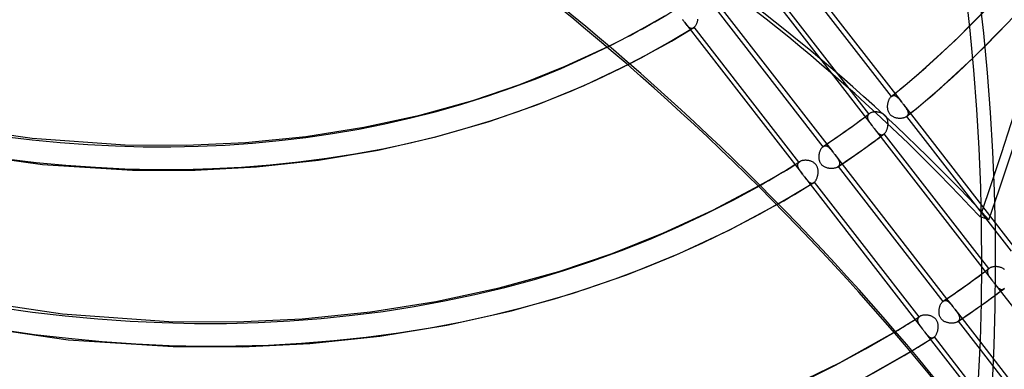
# Model space of a CAD drawing. Header units: millimetres. Extents: x -192 to 186, y -241 to 236.
# Tile 53 of 89: x 36 to 98, y -82 to -60. Entities that reach past the tile are written whole.
import ezdxf

# ---------------------------------------------------------------- set-up
doc = ezdxf.new("R2010")
doc.units = ezdxf.units.MM
doc.layers.add('MAIN-1', color=7, linetype='Continuous')
doc.layers.add('MAIN-2', color=7, linetype='Continuous')

msp = doc.modelspace()

# ---------------------------------------------------------------- linework, layer by layer
at = {"layer": 'MAIN-1'}
for p, q in [((75.63, -60.007), (76.261, -59.64)), ((79.626, -59.401), (86.226, -67.907)), ((79.873, -59.236), (86.471, -67.739)), ((74.993, -60.365), (75.63, -60.007)), ((77.36, -59.876), (77.382, -59.905)), ((77.382, -59.905), (77.405, -59.934)), ((77.405, -59.934), (77.427, -59.962)), ((77.427, -59.962), (77.449, -59.991)), ((77.449, -59.991), (77.471, -60.019)), ((77.471, -60.019), (77.493, -60.048)), ((77.493, -60.047), (84.939, -69.643)), ((73.523, -61.15), (74.296, -60.744)), ((74.296, -60.744), (74.993, -60.365)), ((76.669, -61.237), (77.269, -60.885)), ((77.269, -60.885), (77.864, -60.526)), ((72.726, -61.554), (73.523, -61.15)), ((76.065, -61.582), (76.669, -61.237)), ((74.757, -62.294), (75.444, -61.926)), ((75.444, -61.926), (76.065, -61.582)), ((74.027, -62.673), (74.757, -62.294)), ((86.753, -63.244), (89.342, -66.582)), ((88.073, -66.621), (88.497, -66.313)), ((88.497, -66.313), (88.901, -66.013)), ((87.094, -67.314), (87.557, -66.989)), ((87.557, -66.989), (88.073, -66.621)), ((89.342, -66.581), (89.364, -66.61)), ((89.364, -66.61), (89.386, -66.639)), ((89.386, -66.639), (89.409, -66.667)), ((89.409, -66.667), (89.431, -66.696)), ((89.431, -66.696), (89.453, -66.724)), ((89.453, -66.724), (89.475, -66.753)), ((89.474, -66.752), (96.265, -75.502)), ((86.259, -67.882), (86.678, -67.599)), ((86.678, -67.599), (87.094, -67.314)), ((89.033, -67.883), (89.461, -67.571)), ((89.461, -67.571), (89.873, -67.265)), ((86.002, -68.382), (86.009, -68.342)), ((86.009, -68.342), (86.018, -68.302)), ((86.018, -68.302), (86.028, -68.264)), ((86.028, -68.264), (86.039, -68.226)), ((86.039, -68.226), (86.051, -68.189)), ((86.051, -68.189), (86.065, -68.154)), ((86.065, -68.154), (86.079, -68.119)), ((86.079, -68.119), (86.095, -68.086)), ((86.095, -68.086), (86.111, -68.055)), ((86.111, -68.055), (86.129, -68.025)), ((86.129, -68.025), (86.147, -67.998)), ((86.147, -67.998), (86.166, -67.972)), ((86.166, -67.972), (86.185, -67.948)), ((86.185, -67.948), (86.206, -67.926)), ((86.206, -67.926), (86.226, -67.907)), ((86.226, -67.907), (86.232, -67.902)), ((86.232, -67.902), (86.237, -67.898)), ((86.237, -67.898), (86.243, -67.894)), ((86.243, -67.894), (86.248, -67.889)), ((86.248, -67.889), (86.254, -67.885)), ((86.254, -67.885), (86.26, -67.882)), ((86.26, -67.882), (86.26, -67.881)), ((86.26, -67.881), (86.26, -67.881)), ((86.26, -67.881), (86.26, -67.881)), ((86.26, -67.881), (86.26, -67.881)), ((86.26, -67.881), (86.26, -67.881)), ((86.26, -67.882), (86.26, -67.882)), ((88.012, -68.606), (88.495, -68.267)), ((88.495, -68.267), (89.033, -67.883)), ((85.988, -68.545), (85.989, -68.504)), ((85.988, -68.585), (85.988, -68.545)), ((85.99, -68.626), (85.988, -68.585)), ((85.989, -68.504), (85.992, -68.463)), ((85.994, -68.666), (85.99, -68.626)), ((85.992, -68.463), (85.996, -68.422)), ((86, -68.706), (85.994, -68.666)), ((85.996, -68.422), (86.002, -68.382)), ((86.008, -68.745), (86, -68.706)), ((86.018, -68.784), (86.008, -68.745)), ((86.03, -68.822), (86.018, -68.784)), ((86.044, -68.86), (86.03, -68.822)), ((86.06, -68.896), (86.044, -68.86)), ((86.079, -68.932), (86.06, -68.896)), ((86.1, -68.966), (86.079, -68.932)), ((86.123, -68.998), (86.1, -68.966)), ((87.162, -69.185), (87.588, -68.897)), ((87.588, -68.897), (88.012, -68.606)), ((83.371, -69.698), (83.738, -69.479)), ((83.738, -69.479), (84.104, -69.258)), ((84.104, -69.258), (84.467, -69.035)), ((86.148, -69.028), (86.123, -68.998)), ((86.175, -69.057), (86.148, -69.028)), ((86.204, -69.085), (86.175, -69.057)), ((86.235, -69.11), (86.204, -69.085)), ((86.267, -69.134), (86.235, -69.11)), ((86.3, -69.155), (86.267, -69.134)), ((86.335, -69.175), (86.3, -69.155)), ((86.371, -69.193), (86.335, -69.175)), ((86.407, -69.209), (86.371, -69.193)), ((86.444, -69.223), (86.407, -69.209)), ((86.482, -69.236), (86.444, -69.223)), ((86.52, -69.247), (86.482, -69.236)), ((86.559, -69.256), (86.52, -69.247)), ((86.598, -69.264), (86.559, -69.256)), ((86.638, -69.27), (86.598, -69.264)), ((86.677, -69.275), (86.638, -69.27)), ((86.717, -69.278), (86.677, -69.275)), ((86.757, -69.28), (86.717, -69.278)), ((86.796, -69.28), (86.757, -69.28)), ((86.835, -69.279), (86.796, -69.28)), ((86.873, -69.276), (86.835, -69.279)), ((86.91, -69.272), (86.873, -69.276)), ((86.946, -69.266), (86.91, -69.272)), ((86.982, -69.259), (86.946, -69.266)), ((87.016, -69.25), (86.982, -69.259)), ((87.048, -69.24), (87.016, -69.25)), ((87.079, -69.228), (87.048, -69.24)), ((87.109, -69.215), (87.079, -69.228)), ((87.136, -69.201), (87.109, -69.215)), ((87.161, -69.185), (87.136, -69.201)), ((87.199, -69.16), (93.799, -77.665)), ((87.445, -68.994), (94.043, -77.497)), ((82.26, -70.339), (82.632, -70.128)), ((82.632, -70.128), (83.002, -69.914)), ((83.002, -69.914), (83.371, -69.698)), ((84.938, -69.642), (84.96, -69.67)), ((84.96, -69.67), (84.983, -69.699)), ((84.983, -69.699), (85.005, -69.728)), ((85.005, -69.728), (85.027, -69.756)), ((85.027, -69.756), (85.049, -69.785)), ((85.049, -69.785), (85.071, -69.813)), ((85.071, -69.813), (92.515, -79.406)), ((84.436, -70.909), (84.774, -70.706)), ((84.774, -70.706), (85.11, -70.501)), ((85.11, -70.501), (85.444, -70.294)), ((83.417, -71.505), (83.757, -71.309)), ((83.757, -71.309), (84.097, -71.11)), ((84.097, -71.11), (84.436, -70.909)), ((96.237, -72.357), (96.153, -72.33)), ((95.47, -76.502), (95.892, -76.198)), ((95.892, -76.198), (96.263, -75.927)), ((94.592, -77.121), (94.995, -76.84)), ((94.995, -76.84), (95.47, -76.502)), ((93.777, -77.686), (93.799, -77.665)), ((93.799, -77.665), (93.804, -77.661)), ((93.804, -77.661), (93.809, -77.656)), ((93.809, -77.656), (93.815, -77.652)), ((93.815, -77.652), (93.82, -77.648)), ((93.82, -77.648), (93.826, -77.644)), ((93.826, -77.644), (93.831, -77.64)), ((93.831, -77.641), (94.213, -77.382)), ((93.831, -77.64), (93.831, -77.64)), ((93.831, -77.64), (93.831, -77.64)), ((93.831, -77.64), (93.831, -77.64)), ((93.831, -77.64), (93.832, -77.64)), ((93.832, -77.64), (93.832, -77.64)), ((93.832, -77.64), (93.832, -77.64)), ((94.213, -77.382), (94.592, -77.121)), ((93.56, -78.314), (93.561, -78.271)), ((93.561, -78.271), (93.564, -78.227)), ((93.564, -78.227), (93.568, -78.183)), ((93.568, -78.183), (93.575, -78.14)), ((93.575, -78.14), (93.582, -78.097)), ((93.582, -78.097), (93.592, -78.055)), ((93.592, -78.055), (93.603, -78.014)), ((93.603, -78.014), (93.615, -77.974)), ((93.615, -77.974), (93.629, -77.935)), ((93.629, -77.935), (93.643, -77.897)), ((93.643, -77.897), (93.659, -77.861)), ((93.659, -77.861), (93.677, -77.826)), ((93.677, -77.826), (93.695, -77.794)), ((93.695, -77.794), (93.714, -77.764)), ((93.714, -77.764), (93.734, -77.735)), ((93.734, -77.735), (93.755, -77.71)), ((93.755, -77.71), (93.777, -77.686)), ((95.67, -78.302), (95.936, -78.115)), ((95.936, -78.115), (96.237, -77.902)), ((91.843, -78.928), (92.046, -78.801)), ((93.562, -78.358), (93.56, -78.314)), ((93.565, -78.401), (93.562, -78.358)), ((93.57, -78.444), (93.565, -78.401)), ((93.577, -78.486), (93.57, -78.444)), ((93.587, -78.528), (93.577, -78.486)), ((93.598, -78.569), (93.587, -78.528)), ((93.613, -78.609), (93.598, -78.569)), ((93.63, -78.649), (93.613, -78.609)), ((93.65, -78.687), (93.63, -78.649)), ((93.672, -78.723), (93.65, -78.687)), ((93.697, -78.758), (93.672, -78.723)), ((93.723, -78.791), (93.697, -78.758)), ((93.753, -78.821), (93.723, -78.791)), ((93.784, -78.85), (93.753, -78.821)), ((93.818, -78.877), (93.784, -78.85)), ((93.853, -78.901), (93.818, -78.877)), ((93.889, -78.924), (93.853, -78.901)), ((94.735, -78.943), (94.97, -78.784)), ((94.771, -78.918), (96.151, -80.696)), ((94.97, -78.784), (95.204, -78.624)), ((95.017, -78.752), (96.169, -80.237)), ((95.204, -78.624), (95.438, -78.464)), ((95.438, -78.464), (95.67, -78.302)), ((90.813, -79.556), (91.02, -79.432)), ((91.02, -79.432), (91.227, -79.306)), ((91.227, -79.306), (91.434, -79.18)), ((91.434, -79.18), (91.639, -79.054)), ((91.639, -79.054), (91.843, -78.928)), ((92.515, -79.405), (92.537, -79.434)), ((92.537, -79.434), (92.559, -79.463)), ((92.559, -79.463), (92.581, -79.491)), ((92.581, -79.491), (92.603, -79.52)), ((92.603, -79.52), (92.626, -79.548)), ((93.927, -78.944), (93.889, -78.924)), ((93.966, -78.962), (93.927, -78.944)), ((94.005, -78.978), (93.966, -78.962)), ((94.045, -78.992), (94.005, -78.978)), ((94.086, -79.004), (94.045, -78.992)), ((94.128, -79.014), (94.086, -79.004)), ((94.17, -79.022), (94.128, -79.014)), ((94.212, -79.029), (94.17, -79.022)), ((94.254, -79.034), (94.212, -79.029)), ((94.297, -79.037), (94.254, -79.034)), ((94.339, -79.039), (94.297, -79.037)), ((94.381, -79.039), (94.339, -79.039)), ((94.422, -79.037), (94.381, -79.039)), ((94.463, -79.033), (94.422, -79.037)), ((94.502, -79.027), (94.463, -79.033)), ((94.541, -79.02), (94.502, -79.027)), ((94.577, -79.011), (94.541, -79.02)), ((94.613, -79.001), (94.577, -79.011)), ((94.646, -78.989), (94.613, -79.001)), ((94.678, -78.975), (94.646, -78.989)), ((94.707, -78.96), (94.678, -78.975)), ((94.735, -78.943), (94.707, -78.96)), ((92.626, -79.548), (92.648, -79.577)), ((92.647, -79.576), (95.981, -83.873)), ((92.831, -80.18), (93.022, -80.059)), ((91.853, -80.78), (92.05, -80.661)), ((92.05, -80.661), (92.247, -80.541)), ((92.247, -80.541), (92.443, -80.42)), ((92.443, -80.42), (92.638, -80.3)), ((92.638, -80.3), (92.831, -80.18))]:
    msp.add_line(p, q, dxfattribs=at)
for centre, major_axis, ratio, start_param, end_param in [((-41, -35.507), (-104.417, 120.571), 0.75, -3.141592, -0.857072), ((-41, -35.507), (103.763, -119.815), 0.75, 0, 2.284521), ((-35.08, -184.57), (-164.688, -7.083), 0.985418, -2.530989, -2.083814), ((-35.073, -184.74), (164.688, 7.083), 0.985418, 0.610794, 1.057779), ((-2.035, -198.449), (50.097, 157.043), 0.807621, -0.42766, 0.000005), ((-0.5, -0.433), (108.018, -124.728), 0.75, -0.258922, 0.713724), ((21.406, 18.538), (62.776, -72.488), 0.75, -0.190756, -0.1254), ((21.406, 18.538), (70.87, -81.833), 0.75, -0.093637, -0.053355), ((21.406, 18.538), (70.87, -81.833), 0.75, -0.150605, -0.119259), ((-57.195, -16.702), (-61.369, -192.378), 0.807621, 1.539133, 1.540328), ((21.406, 18.538), (78.963, -91.179), 0.75, -0.091386, -0.058129), ((21.406, 18.538), (78.963, -91.179), 0.75, -0.130263, -0.114379)]:
    msp.add_ellipse(centre, major_axis=major_axis, ratio=ratio, start_param=start_param, end_param=end_param, dxfattribs=at)
at = {"layer": 'MAIN-2'}
for p, q in [((83.739, -55.483), (91.185, -65.078)), ((83.939, -56.224), (90.546, -64.738)), ((81.901, -56.992), (86.753, -63.244)), ((89.138, -65.836), (82.536, -57.328)), ((94.601, -61.174), (96.816, -58.931)), ((77.493, -60.048), (77.518, -60.079)), ((77.518, -60.079), (77.542, -60.11)), ((77.542, -60.11), (77.565, -60.14)), ((77.565, -60.14), (77.589, -60.169)), ((77.589, -60.169), (77.612, -60.197)), ((77.612, -60.197), (77.634, -60.224)), ((77.634, -60.224), (77.657, -60.249)), ((77.657, -60.249), (77.679, -60.274)), ((77.679, -60.274), (77.701, -60.297)), ((78.179, -60.297), (78.199, -60.27)), ((78.199, -60.27), (78.218, -60.24)), ((78.218, -60.24), (78.236, -60.208)), ((78.236, -60.208), (78.254, -60.175)), ((78.254, -60.175), (78.27, -60.139)), ((78.27, -60.139), (78.285, -60.102)), ((78.285, -60.102), (78.299, -60.064)), ((78.299, -60.064), (78.311, -60.025)), ((78.311, -60.025), (78.323, -59.984)), ((78.323, -59.984), (78.332, -59.943)), ((78.332, -59.943), (78.34, -59.901)), ((78.34, -59.901), (78.347, -59.858)), ((95.699, -62.316), (97.972, -60.015)), ((77.701, -60.297), (77.722, -60.318)), ((77.722, -60.318), (77.744, -60.338)), ((77.744, -60.338), (77.766, -60.356)), ((77.766, -60.356), (77.787, -60.373)), ((77.787, -60.373), (77.809, -60.387)), ((77.809, -60.387), (77.83, -60.4)), ((77.83, -60.4), (77.852, -60.411)), ((77.852, -60.411), (77.874, -60.42)), ((77.864, -60.526), (77.899, -60.505)), ((77.874, -60.42), (77.896, -60.427)), ((77.896, -60.427), (77.918, -60.431)), ((77.899, -60.505), (77.934, -60.483)), ((77.918, -60.431), (77.94, -60.434)), ((77.934, -60.483), (77.969, -60.462)), ((77.94, -60.434), (77.962, -60.434)), ((77.962, -60.434), (77.984, -60.432)), ((77.969, -60.462), (78.003, -60.44)), ((77.984, -60.432), (78.006, -60.427)), ((78.003, -60.44), (78.038, -60.419)), ((78.006, -60.427), (78.028, -60.42)), ((78.028, -60.42), (78.05, -60.41)), ((78.038, -60.419), (78.073, -60.398)), ((78.05, -60.41), (78.072, -60.398)), ((78.072, -60.398), (78.079, -60.393)), ((78.079, -60.393), (78.087, -60.389)), ((78.087, -60.389), (78.094, -60.383)), ((78.094, -60.383), (78.101, -60.378)), ((78.101, -60.378), (78.108, -60.372)), ((78.108, -60.372), (78.115, -60.366)), ((78.115, -60.366), (78.137, -60.346)), ((84.722, -68.881), (78.115, -60.366)), ((78.137, -60.346), (78.158, -60.323)), ((78.158, -60.323), (78.179, -60.297)), ((92.275, -63.296), (94.601, -61.174)), ((69.971, -62.829), (72.726, -61.554)), ((71.175, -64.032), (74.027, -62.673)), ((93.313, -64.494), (95.699, -62.316)), ((67.108, -63.97), (69.971, -62.829)), ((91.993, -63.539), (92.275, -63.296)), ((64.131, -64.978), (67.108, -63.97)), ((91.422, -64.021), (91.708, -63.781)), ((91.708, -63.781), (91.993, -63.539)), ((68.231, -65.243), (71.175, -64.032)), ((90.556, -64.73), (90.846, -64.495)), ((90.846, -64.495), (91.135, -64.259)), ((91.135, -64.259), (91.422, -64.021)), ((93.016, -64.749), (93.313, -64.494)), ((60.785, -65.907), (64.131, -64.978)), ((65.169, -66.313), (68.231, -65.243)), ((90.322, -65.263), (90.327, -65.22)), ((90.327, -65.22), (90.335, -65.176)), ((90.335, -65.176), (90.343, -65.134)), ((90.343, -65.134), (90.353, -65.092)), ((90.353, -65.092), (90.365, -65.051)), ((90.365, -65.051), (90.378, -65.012)), ((90.378, -65.012), (90.392, -64.974)), ((90.392, -64.974), (90.408, -64.937)), ((90.408, -64.937), (90.425, -64.902)), ((90.425, -64.902), (90.443, -64.869)), ((90.443, -64.869), (90.462, -64.838)), ((90.462, -64.838), (90.481, -64.809)), ((90.481, -64.809), (90.502, -64.783)), ((90.502, -64.783), (90.524, -64.759)), ((90.524, -64.759), (90.546, -64.738)), ((90.546, -64.738), (90.548, -64.737)), ((90.548, -64.737), (90.549, -64.735)), ((90.549, -64.735), (90.551, -64.734)), ((90.551, -64.734), (90.553, -64.733)), ((90.553, -64.733), (90.554, -64.731)), ((90.554, -64.731), (90.556, -64.73)), ((90.556, -64.73), (90.578, -64.714)), ((90.578, -64.714), (90.601, -64.7)), ((90.601, -64.7), (90.624, -64.689)), ((90.624, -64.689), (90.647, -64.681)), ((90.647, -64.681), (90.671, -64.676)), ((90.671, -64.676), (90.694, -64.673)), ((90.694, -64.673), (90.718, -64.673)), ((90.718, -64.673), (90.741, -64.676)), ((90.741, -64.676), (90.765, -64.681)), ((90.765, -64.681), (90.788, -64.689)), ((90.788, -64.689), (90.811, -64.698)), ((90.811, -64.698), (90.835, -64.711)), ((90.835, -64.711), (90.858, -64.725)), ((90.858, -64.725), (90.881, -64.741)), ((90.881, -64.741), (90.904, -64.759)), ((90.904, -64.759), (90.926, -64.778)), ((90.926, -64.778), (90.949, -64.799)), ((90.949, -64.799), (90.972, -64.822)), ((90.972, -64.822), (90.994, -64.845)), ((90.994, -64.845), (91.017, -64.87)), ((91.017, -64.87), (91.04, -64.897)), ((91.04, -64.897), (91.063, -64.924)), ((91.063, -64.924), (91.086, -64.953)), ((91.086, -64.953), (91.11, -64.983)), ((91.11, -64.983), (91.134, -65.014)), ((91.134, -65.014), (91.159, -65.045)), ((91.159, -65.045), (91.184, -65.077)), ((91.184, -65.077), (91.206, -65.106)), ((91.206, -65.106), (91.228, -65.134)), ((91.228, -65.134), (91.25, -65.162)), ((91.25, -65.162), (91.272, -65.191)), ((91.272, -65.191), (91.295, -65.22)), ((91.295, -65.22), (91.317, -65.249)), ((91.317, -65.248), (98.761, -74.842)), ((91.317, -65.249), (91.342, -65.281)), ((92.417, -65.255), (92.718, -65.003)), ((92.718, -65.003), (93.016, -64.749)), ((89.071, -65.885), (89.114, -65.853)), ((89.117, -65.856), (89.098, -65.878)), ((89.114, -65.853), (89.156, -65.821)), ((89.138, -65.836), (89.117, -65.856)), ((89.141, -65.833), (89.138, -65.836)), ((89.144, -65.831), (89.141, -65.833)), ((89.147, -65.828), (89.144, -65.831)), ((89.15, -65.826), (89.147, -65.828)), ((89.154, -65.823), (89.15, -65.826)), ((89.157, -65.821), (89.154, -65.823)), ((89.181, -65.804), (89.157, -65.821)), ((89.206, -65.789), (89.181, -65.804)), ((89.234, -65.775), (89.206, -65.789)), ((89.264, -65.762), (89.234, -65.775)), ((89.295, -65.75), (89.264, -65.762)), ((89.327, -65.74), (89.295, -65.75)), ((89.362, -65.731), (89.327, -65.74)), ((89.397, -65.724), (89.362, -65.731)), ((89.433, -65.718), (89.397, -65.724)), ((89.471, -65.714), (89.433, -65.718)), ((89.509, -65.711), (89.471, -65.714)), ((89.548, -65.71), (89.509, -65.711)), ((89.587, -65.71), (89.548, -65.71)), ((89.627, -65.711), (89.587, -65.71)), ((89.666, -65.715), (89.627, -65.711)), ((89.706, -65.719), (89.666, -65.715)), ((89.746, -65.726), (89.706, -65.719)), ((89.785, -65.734), (89.746, -65.726)), ((89.824, -65.743), (89.785, -65.734)), ((89.862, -65.755), (89.824, -65.743)), ((89.9, -65.768), (89.862, -65.755)), ((89.937, -65.782), (89.9, -65.768)), ((89.973, -65.799), (89.937, -65.782)), ((90.008, -65.817), (89.973, -65.799)), ((90.042, -65.837), (90.008, -65.817)), ((90.075, -65.86), (90.042, -65.837)), ((90.107, -65.884), (90.075, -65.86)), ((90.316, -65.351), (90.318, -65.307)), ((90.316, -65.395), (90.316, -65.351)), ((90.317, -65.439), (90.316, -65.395)), ((90.321, -65.482), (90.317, -65.439)), ((90.318, -65.307), (90.322, -65.263)), ((90.326, -65.525), (90.321, -65.482)), ((90.333, -65.567), (90.326, -65.525)), ((90.343, -65.609), (90.333, -65.567)), ((90.355, -65.65), (90.343, -65.609)), ((90.369, -65.691), (90.355, -65.65)), ((90.386, -65.73), (90.369, -65.691)), ((90.405, -65.769), (90.386, -65.73)), ((90.427, -65.806), (90.405, -65.769)), ((90.451, -65.84), (90.427, -65.806)), ((90.478, -65.873), (90.451, -65.84)), ((91.342, -65.281), (91.367, -65.313)), ((91.367, -65.313), (91.391, -65.344)), ((91.391, -65.344), (91.414, -65.375)), ((91.414, -65.375), (91.437, -65.406)), ((91.437, -65.406), (91.458, -65.436)), ((91.458, -65.436), (91.479, -65.466)), ((91.479, -65.466), (91.498, -65.495)), ((91.498, -65.495), (91.517, -65.524)), ((91.508, -65.999), (91.812, -65.753)), ((91.517, -65.524), (91.534, -65.552)), ((91.534, -65.552), (91.549, -65.581)), ((91.549, -65.581), (91.563, -65.608)), ((91.563, -65.608), (91.576, -65.636)), ((91.576, -65.636), (91.586, -65.663)), ((91.586, -65.663), (91.595, -65.689)), ((91.602, -65.864), (91.594, -65.887)), ((91.595, -65.689), (91.603, -65.716)), ((91.607, -65.841), (91.602, -65.864)), ((91.603, -65.716), (91.608, -65.741)), ((91.611, -65.817), (91.607, -65.841)), ((91.608, -65.741), (91.611, -65.767)), ((91.611, -65.767), (91.612, -65.792)), ((91.612, -65.792), (91.611, -65.817)), ((91.812, -65.753), (92.116, -65.505)), ((92.116, -65.505), (92.417, -65.255)), ((30.048, -66.435), (36.325, -67.363)), ((57.261, -66.673), (60.785, -65.907)), ((61.796, -67.286), (65.169, -66.313)), ((88.901, -66.013), (88.944, -65.981)), ((88.944, -65.981), (88.986, -65.949)), ((88.986, -65.949), (89.029, -65.917)), ((89.029, -65.917), (89.071, -65.885)), ((89.047, -66.001), (89.045, -66.028)), ((89.045, -66.028), (89.045, -66.056)), ((89.045, -66.056), (89.049, -66.084)), ((89.051, -65.975), (89.047, -66.001)), ((89.049, -66.084), (89.055, -66.112)), ((89.059, -65.949), (89.051, -65.975)), ((89.055, -66.112), (89.063, -66.141)), ((89.069, -65.924), (89.059, -65.949)), ((89.063, -66.141), (89.073, -66.171)), ((89.082, -65.901), (89.069, -65.924)), ((89.073, -66.171), (89.085, -66.2)), ((89.098, -65.878), (89.082, -65.901)), ((89.085, -66.2), (89.1, -66.23)), ((89.1, -66.23), (89.115, -66.26)), ((89.115, -66.26), (89.133, -66.291)), ((89.133, -66.291), (89.152, -66.321)), ((89.152, -66.321), (89.172, -66.352)), ((89.172, -66.352), (89.193, -66.383)), ((89.193, -66.383), (89.216, -66.415)), ((89.216, -66.415), (89.24, -66.447)), ((89.24, -66.447), (89.264, -66.48)), ((89.264, -66.48), (89.289, -66.513)), ((90.137, -65.91), (90.107, -65.884)), ((90.165, -65.938), (90.137, -65.91)), ((90.191, -65.968), (90.165, -65.938)), ((90.215, -65.999), (90.191, -65.968)), ((90.237, -66.032), (90.215, -65.999)), ((90.256, -66.066), (90.237, -66.032)), ((90.274, -66.102), (90.256, -66.066)), ((90.29, -66.139), (90.274, -66.102)), ((90.303, -66.177), (90.29, -66.139)), ((90.314, -66.215), (90.303, -66.177)), ((90.323, -66.254), (90.314, -66.215)), ((90.331, -66.293), (90.323, -66.254)), ((90.336, -66.333), (90.331, -66.293)), ((90.34, -66.372), (90.336, -66.333)), ((90.342, -66.412), (90.34, -66.372)), ((90.341, -66.493), (90.342, -66.452)), ((90.342, -66.452), (90.342, -66.412)), ((90.507, -65.904), (90.478, -65.873)), ((90.538, -65.934), (90.507, -65.904)), ((90.571, -65.961), (90.538, -65.934)), ((90.606, -65.985), (90.571, -65.961)), ((90.642, -66.007), (90.606, -65.985)), ((90.679, -66.027), (90.642, -66.007)), ((90.718, -66.045), (90.679, -66.027)), ((90.757, -66.061), (90.718, -66.045)), ((90.797, -66.075), (90.757, -66.061)), ((90.838, -66.086), (90.797, -66.075)), ((90.879, -66.096), (90.838, -66.086)), ((90.921, -66.104), (90.879, -66.096)), ((90.964, -66.111), (90.921, -66.104)), ((91.006, -66.115), (90.964, -66.111)), ((91.048, -66.117), (91.006, -66.115)), ((91.091, -66.118), (91.048, -66.117)), ((91.132, -66.117), (91.091, -66.118)), ((91.173, -66.114), (91.132, -66.117)), ((91.214, -66.11), (91.173, -66.114)), ((91.253, -66.104), (91.214, -66.11)), ((91.291, -66.096), (91.253, -66.104)), ((91.327, -66.087), (91.291, -66.096)), ((91.362, -66.076), (91.327, -66.087)), ((91.395, -66.063), (91.362, -66.076)), ((91.427, -66.049), (91.395, -66.063)), ((91.456, -66.034), (91.427, -66.049)), ((91.483, -66.017), (91.456, -66.034)), ((91.507, -65.999), (91.483, -66.017)), ((91.509, -65.997), (91.507, -65.999)), ((91.511, -65.996), (91.509, -65.997)), ((91.513, -65.995), (91.511, -65.996)), ((91.514, -65.993), (91.513, -65.995)), ((91.516, -65.992), (91.514, -65.993)), ((91.518, -65.99), (91.516, -65.992)), ((91.538, -65.971), (91.518, -65.99)), ((91.518, -65.99), (98.123, -74.503)), ((91.555, -65.952), (91.538, -65.971)), ((91.57, -65.931), (91.555, -65.952)), ((91.583, -65.909), (91.57, -65.931)), ((91.594, -65.887), (91.583, -65.909)), ((53.601, -67.252), (57.261, -66.673)), ((89.289, -66.513), (89.315, -66.547)), ((89.315, -66.547), (89.342, -66.581)), ((89.475, -66.753), (89.501, -66.787)), ((89.501, -66.787), (89.527, -66.82)), ((89.527, -66.82), (89.553, -66.852)), ((89.553, -66.852), (89.578, -66.883)), ((89.578, -66.883), (89.602, -66.913)), ((89.602, -66.913), (89.626, -66.941)), ((89.626, -66.941), (89.651, -66.969)), ((89.651, -66.969), (89.675, -66.995)), ((89.675, -66.995), (89.699, -67.02)), ((89.699, -67.02), (89.723, -67.043)), ((89.723, -67.043), (89.747, -67.064)), ((89.747, -67.064), (89.771, -67.083)), ((89.771, -67.083), (89.796, -67.1)), ((89.796, -67.1), (89.82, -67.115)), ((90.055, -67.129), (90.091, -67.101)), ((90.067, -67.118), (90.091, -67.101)), ((90.091, -67.101), (90.094, -67.099)), ((90.094, -67.099), (90.097, -67.097)), ((90.097, -67.097), (90.1, -67.094)), ((90.1, -67.094), (90.103, -67.092)), ((90.103, -67.092), (90.106, -67.089)), ((90.106, -67.089), (90.109, -67.087)), ((90.109, -67.087), (90.13, -67.067)), ((96.711, -75.594), (90.109, -67.087)), ((90.13, -67.067), (90.15, -67.046)), ((90.15, -67.046), (90.169, -67.022)), ((90.169, -67.022), (90.188, -66.997)), ((90.188, -66.997), (90.206, -66.969)), ((90.206, -66.969), (90.223, -66.939)), ((90.223, -66.939), (90.239, -66.908)), ((90.239, -66.908), (90.254, -66.875)), ((90.254, -66.875), (90.268, -66.841)), ((90.268, -66.841), (90.281, -66.805)), ((90.281, -66.805), (90.293, -66.769)), ((90.293, -66.769), (90.304, -66.731)), ((90.304, -66.731), (90.314, -66.692)), ((90.314, -66.692), (90.322, -66.653)), ((90.322, -66.653), (90.329, -66.614)), ((90.329, -66.614), (90.334, -66.573)), ((90.334, -66.573), (90.338, -66.533)), ((90.338, -66.533), (90.341, -66.493)), ((36.325, -67.363), (42.188, -67.78)), ((46.044, -67.807), (49.791, -67.635)), ((49.791, -67.635), (53.601, -67.252)), ((58.162, -68.113), (61.796, -67.286)), ((89.82, -67.115), (89.845, -67.128)), ((89.845, -67.128), (89.869, -67.138)), ((89.869, -67.138), (89.894, -67.146)), ((89.873, -67.265), (89.909, -67.238)), ((89.894, -67.146), (89.919, -67.151)), ((89.909, -67.238), (89.946, -67.211)), ((89.919, -67.151), (89.944, -67.153)), ((89.944, -67.153), (89.969, -67.152)), ((89.946, -67.211), (89.982, -67.183)), ((89.969, -67.152), (89.993, -67.148)), ((89.982, -67.183), (90.019, -67.156)), ((89.993, -67.148), (90.018, -67.141)), ((90.018, -67.141), (90.043, -67.131)), ((90.019, -67.156), (90.055, -67.129)), ((90.043, -67.131), (90.067, -67.118)), ((30.49, -68.127), (36.972, -69.02)), ((42.188, -67.78), (46.044, -67.807)), ((54.403, -68.743), (58.162, -68.113)), ((86.26, -67.881), (86.284, -67.867)), ((86.284, -67.867), (86.309, -67.855)), ((86.309, -67.855), (86.334, -67.847)), ((86.334, -67.847), (86.359, -67.842)), ((86.359, -67.842), (86.384, -67.84)), ((86.384, -67.84), (86.409, -67.841)), ((86.409, -67.841), (86.434, -67.844)), ((86.434, -67.844), (86.458, -67.851)), ((86.458, -67.851), (86.483, -67.86)), ((86.471, -67.739), (86.853, -68.231)), ((86.483, -67.86), (86.508, -67.872)), ((86.508, -67.872), (86.532, -67.886)), ((86.532, -67.886), (86.556, -67.903)), ((86.556, -67.903), (86.58, -67.921)), ((86.58, -67.921), (86.604, -67.942)), ((86.604, -67.942), (86.628, -67.964)), ((86.628, -67.964), (86.652, -67.989)), ((86.652, -67.989), (86.676, -68.014)), ((86.676, -68.014), (86.7, -68.041)), ((86.7, -68.041), (86.724, -68.07)), ((86.724, -68.07), (86.749, -68.1)), ((86.749, -68.1), (86.774, -68.131)), ((86.774, -68.131), (86.8, -68.163)), ((86.8, -68.163), (86.826, -68.197)), ((86.826, -68.197), (86.853, -68.231)), ((86.853, -68.231), (86.874, -68.259)), ((86.874, -68.259), (86.896, -68.287)), ((86.896, -68.287), (86.919, -68.316)), ((86.919, -68.316), (86.941, -68.344)), ((86.941, -68.344), (86.963, -68.373)), ((50.484, -69.171), (54.403, -68.743)), ((84.517, -69.004), (84.567, -68.973)), ((84.567, -68.973), (84.617, -68.942)), ((84.617, -68.942), (84.667, -68.911)), ((84.657, -68.964), (84.647, -68.987)), ((84.669, -68.941), (84.657, -68.964)), ((84.667, -68.911), (84.717, -68.879)), ((84.685, -68.92), (84.669, -68.941)), ((84.702, -68.9), (84.685, -68.92)), ((84.722, -68.881), (84.702, -68.9)), ((84.717, -68.879), (84.767, -68.848)), ((84.729, -68.875), (84.722, -68.881)), ((84.737, -68.869), (84.729, -68.875)), ((84.744, -68.863), (84.737, -68.869)), ((84.752, -68.858), (84.744, -68.863)), ((84.76, -68.853), (84.752, -68.858)), ((84.768, -68.848), (84.76, -68.853)), ((84.796, -68.831), (84.768, -68.848)), ((84.826, -68.817), (84.796, -68.831)), ((84.859, -68.804), (84.826, -68.817)), ((84.893, -68.793), (84.859, -68.804)), ((84.929, -68.783), (84.893, -68.793)), ((84.967, -68.775), (84.929, -68.783)), ((85.006, -68.769), (84.967, -68.775)), ((85.046, -68.764), (85.006, -68.769)), ((85.087, -68.761), (85.046, -68.764)), ((85.128, -68.76), (85.087, -68.761)), ((85.17, -68.761), (85.128, -68.76)), ((85.213, -68.763), (85.17, -68.761)), ((85.256, -68.767), (85.213, -68.763)), ((85.298, -68.773), (85.256, -68.767)), ((85.341, -68.781), (85.298, -68.773)), ((85.383, -68.79), (85.341, -68.781)), ((85.424, -68.802), (85.383, -68.79)), ((85.465, -68.815), (85.424, -68.802)), ((85.505, -68.829), (85.465, -68.815)), ((85.544, -68.846), (85.505, -68.829)), ((85.582, -68.865), (85.544, -68.846)), ((85.619, -68.886), (85.582, -68.865)), ((85.655, -68.908), (85.619, -68.886)), ((85.689, -68.934), (85.655, -68.908)), ((85.722, -68.961), (85.689, -68.934)), ((85.753, -68.99), (85.722, -68.961)), ((86.963, -68.373), (86.985, -68.402)), ((86.985, -68.401), (87.445, -68.994)), ((86.985, -68.402), (87.012, -68.436)), ((87.012, -68.436), (87.038, -68.47)), ((87.038, -68.47), (87.064, -68.504)), ((87.064, -68.504), (87.088, -68.537)), ((87.088, -68.537), (87.112, -68.569)), ((87.112, -68.569), (87.135, -68.601)), ((87.135, -68.601), (87.157, -68.633)), ((87.157, -68.633), (87.178, -68.665)), ((87.178, -68.665), (87.197, -68.696)), ((87.197, -68.696), (87.215, -68.727)), ((87.215, -68.727), (87.232, -68.758)), ((87.232, -68.758), (87.246, -68.788)), ((87.246, -68.788), (87.259, -68.819)), ((87.259, -68.819), (87.27, -68.848)), ((87.27, -68.848), (87.278, -68.878)), ((87.278, -68.878), (87.284, -68.907)), ((87.284, -68.907), (87.288, -68.935)), ((87.288, -68.935), (87.289, -68.963)), ((87.289, -68.963), (87.288, -68.99)), ((36.972, -69.02), (42.658, -69.38)), ((42.658, -69.38), (46.614, -69.379)), ((46.614, -69.379), (50.484, -69.171)), ((84.467, -69.035), (84.517, -69.004)), ((84.632, -69.061), (84.631, -69.086)), ((84.631, -69.086), (84.633, -69.113)), ((84.634, -69.035), (84.632, -69.061)), ((84.633, -69.113), (84.638, -69.14)), ((84.639, -69.011), (84.634, -69.035)), ((84.638, -69.14), (84.644, -69.167)), ((84.647, -68.987), (84.639, -69.011)), ((84.644, -69.167), (84.652, -69.195)), ((84.652, -69.195), (84.662, -69.223)), ((84.662, -69.223), (84.674, -69.251)), ((84.674, -69.251), (84.688, -69.279)), ((84.688, -69.279), (84.703, -69.308)), ((84.703, -69.308), (84.719, -69.336)), ((84.719, -69.336), (84.737, -69.365)), ((84.737, -69.365), (84.756, -69.395)), ((84.756, -69.395), (84.776, -69.424)), ((84.776, -69.424), (84.796, -69.454)), ((84.796, -69.454), (84.818, -69.484)), ((84.818, -69.484), (84.841, -69.515)), ((84.841, -69.515), (84.864, -69.546)), ((84.864, -69.546), (84.888, -69.577)), ((84.888, -69.577), (84.913, -69.61)), ((85.781, -69.021), (85.753, -68.99)), ((85.807, -69.054), (85.781, -69.021)), ((85.831, -69.089), (85.807, -69.054)), ((85.852, -69.126), (85.831, -69.089)), ((85.871, -69.164), (85.852, -69.126)), ((85.887, -69.203), (85.871, -69.164)), ((85.901, -69.243), (85.887, -69.203)), ((85.912, -69.284), (85.901, -69.243)), ((85.921, -69.326), (85.912, -69.284)), ((85.927, -69.368), (85.921, -69.326)), ((85.925, -69.624), (85.93, -69.581)), ((85.932, -69.41), (85.927, -69.368)), ((85.93, -69.581), (85.934, -69.538)), ((85.934, -69.452), (85.932, -69.41)), ((85.935, -69.495), (85.934, -69.452)), ((85.934, -69.538), (85.935, -69.495)), ((87.168, -69.181), (87.161, -69.185)), ((87.174, -69.177), (87.168, -69.181)), ((87.18, -69.172), (87.174, -69.177)), ((87.186, -69.167), (87.18, -69.172)), ((87.192, -69.163), (87.186, -69.167)), ((87.197, -69.158), (87.192, -69.163)), ((87.219, -69.137), (87.197, -69.158)), ((87.197, -69.158), (87.199, -69.16)), ((87.238, -69.115), (87.219, -69.137)), ((87.254, -69.092), (87.238, -69.115)), ((87.267, -69.068), (87.254, -69.092)), ((87.277, -69.043), (87.267, -69.068)), ((87.284, -69.017), (87.277, -69.043)), ((87.288, -68.99), (87.284, -69.017)), ((84.913, -69.61), (84.938, -69.642)), ((85.071, -69.813), (85.096, -69.845)), ((85.096, -69.845), (85.12, -69.876)), ((85.12, -69.876), (85.144, -69.906)), ((85.144, -69.906), (85.167, -69.935)), ((85.167, -69.935), (85.19, -69.963)), ((85.19, -69.963), (85.213, -69.99)), ((85.213, -69.99), (85.235, -70.016)), ((85.235, -70.016), (85.257, -70.04)), ((85.257, -70.04), (85.279, -70.063)), ((85.279, -70.063), (85.301, -70.085)), ((85.301, -70.085), (85.323, -70.105)), ((85.323, -70.105), (85.345, -70.123)), ((85.345, -70.123), (85.366, -70.139)), ((85.366, -70.139), (85.388, -70.154)), ((85.388, -70.154), (85.41, -70.167)), ((85.41, -70.167), (85.432, -70.178)), ((85.432, -70.178), (85.454, -70.187)), ((85.454, -70.187), (85.476, -70.193)), ((85.476, -70.193), (85.498, -70.198)), ((85.498, -70.198), (85.52, -70.2)), ((85.52, -70.2), (85.542, -70.2)), ((85.542, -70.2), (85.564, -70.198)), ((85.549, -70.229), (85.584, -70.207)), ((85.564, -70.198), (85.587, -70.193)), ((85.584, -70.207), (85.619, -70.185)), ((85.587, -70.193), (85.609, -70.186)), ((85.609, -70.186), (85.631, -70.176)), ((85.619, -70.185), (85.653, -70.163)), ((85.631, -70.176), (85.653, -70.163)), ((85.653, -70.163), (85.66, -70.159)), ((85.66, -70.159), (85.667, -70.154)), ((85.667, -70.154), (85.674, -70.149)), ((85.674, -70.149), (85.68, -70.144)), ((85.68, -70.144), (85.687, -70.138)), ((85.687, -70.138), (85.694, -70.133)), ((85.694, -70.133), (85.716, -70.112)), ((92.3, -78.645), (85.694, -70.133)), ((85.716, -70.112), (85.737, -70.089)), ((85.737, -70.089), (85.758, -70.064)), ((85.758, -70.064), (85.778, -70.036)), ((85.778, -70.036), (85.797, -70.007)), ((85.797, -70.007), (85.815, -69.975)), ((85.815, -69.975), (85.832, -69.941)), ((85.832, -69.941), (85.849, -69.905)), ((85.849, -69.905), (85.864, -69.868)), ((85.864, -69.868), (85.877, -69.83)), ((85.877, -69.83), (85.89, -69.791)), ((85.89, -69.791), (85.901, -69.75)), ((85.901, -69.75), (85.911, -69.709)), ((85.911, -69.709), (85.919, -69.666)), ((85.919, -69.666), (85.925, -69.624)), ((79.278, -71.914), (82.26, -70.339)), ((85.444, -70.294), (85.479, -70.272)), ((85.479, -70.272), (85.514, -70.25)), ((85.514, -70.25), (85.549, -70.229)), ((76.171, -73.347), (79.278, -71.914)), ((80.351, -73.15), (83.417, -71.505)), ((96.715, -72.509), (96.237, -72.357)), ((77.167, -74.643), (80.351, -73.15)), ((72.938, -74.634), (76.171, -73.347)), ((69.576, -75.768), (72.938, -74.634)), ((73.854, -75.985), (77.167, -74.643)), ((65.791, -76.817), (69.576, -75.768)), ((96.265, -75.502), (96.915, -76.341)), ((96.341, -75.869), (96.419, -75.811)), ((96.419, -75.811), (96.497, -75.753)), ((96.497, -75.753), (96.574, -75.695)), ((96.574, -75.695), (96.652, -75.637)), ((96.619, -75.76), (96.617, -75.787)), ((96.617, -75.787), (96.618, -75.814)), ((96.624, -75.733), (96.619, -75.76)), ((96.631, -75.708), (96.624, -75.733)), ((96.641, -75.683), (96.631, -75.708)), ((96.654, -75.659), (96.641, -75.683)), ((96.652, -75.637), (96.73, -75.579)), ((96.67, -75.636), (96.654, -75.659)), ((96.689, -75.615), (96.67, -75.636)), ((96.711, -75.594), (96.689, -75.615)), ((96.714, -75.591), (96.711, -75.594)), ((96.717, -75.589), (96.714, -75.591)), ((96.72, -75.586), (96.717, -75.589)), ((96.723, -75.583), (96.72, -75.586)), ((96.727, -75.581), (96.723, -75.583)), ((96.73, -75.578), (96.727, -75.581)), ((96.756, -75.561), (96.73, -75.578)), ((96.784, -75.545), (96.756, -75.561)), ((96.814, -75.53), (96.784, -75.545)), ((96.845, -75.517), (96.814, -75.53)), ((96.879, -75.505), (96.845, -75.517)), ((96.915, -75.495), (96.879, -75.505)), ((96.952, -75.486), (96.915, -75.495)), ((96.991, -75.479), (96.952, -75.486)), ((97.03, -75.474), (96.991, -75.479)), ((97.071, -75.47), (97.03, -75.474)), ((97.112, -75.468), (97.071, -75.47)), ((97.154, -75.468), (97.112, -75.468)), ((97.196, -75.47), (97.154, -75.468)), ((97.239, -75.473), (97.196, -75.47)), ((97.281, -75.478), (97.239, -75.473)), ((97.323, -75.485), (97.281, -75.478)), ((97.365, -75.494), (97.323, -75.485)), ((97.407, -75.505), (97.365, -75.494)), ((97.448, -75.518), (97.407, -75.505)), ((97.487, -75.532), (97.448, -75.518)), ((97.526, -75.549), (97.487, -75.532)), ((97.564, -75.567), (97.526, -75.549)), ((97.601, -75.588), (97.564, -75.567)), ((97.637, -75.611), (97.601, -75.588)), ((97.671, -75.636), (97.637, -75.611)), ((97.704, -75.664), (97.671, -75.636)), ((70.408, -77.169), (73.854, -75.985)), ((96.263, -75.927), (96.341, -75.869)), ((96.618, -75.814), (96.621, -75.842)), ((96.621, -75.842), (96.627, -75.871)), ((96.627, -75.871), (96.635, -75.9)), ((96.635, -75.9), (96.646, -75.929)), ((96.646, -75.929), (96.658, -75.959)), ((96.658, -75.959), (96.672, -75.989)), ((96.672, -75.989), (96.688, -76.019)), ((96.688, -76.019), (96.706, -76.05)), ((96.706, -76.05), (96.725, -76.08)), ((96.725, -76.08), (96.745, -76.111)), ((96.745, -76.111), (96.766, -76.142)), ((96.766, -76.142), (96.789, -76.174)), ((96.789, -76.174), (96.812, -76.206)), ((96.812, -76.206), (96.837, -76.239)), ((96.837, -76.239), (96.862, -76.272)), ((96.862, -76.272), (96.888, -76.306)), ((96.888, -76.306), (96.915, -76.34)), ((96.915, -76.34), (96.937, -76.369)), ((96.937, -76.369), (96.959, -76.397)), ((96.959, -76.397), (96.981, -76.426)), ((96.981, -76.426), (97.003, -76.455)), ((61.812, -77.678), (65.791, -76.817)), ((97.003, -76.455), (97.026, -76.483)), ((97.026, -76.483), (97.048, -76.511)), ((97.047, -76.511), (104.488, -86.099)), ((97.048, -76.511), (97.074, -76.545)), ((97.074, -76.545), (97.1, -76.578)), ((97.1, -76.578), (97.125, -76.61)), ((97.125, -76.61), (97.15, -76.641)), ((97.15, -76.641), (97.175, -76.671)), ((97.175, -76.671), (97.199, -76.7)), ((97.199, -76.7), (97.223, -76.727)), ((97.221, -77.189), (97.443, -77.025)), ((97.223, -76.727), (97.247, -76.753)), ((97.247, -76.753), (97.271, -76.778)), ((97.271, -76.778), (97.295, -76.801)), ((97.295, -76.801), (97.319, -76.822)), ((97.319, -76.822), (97.344, -76.841)), ((97.344, -76.841), (97.368, -76.859)), ((97.368, -76.859), (97.392, -76.874)), ((97.392, -76.874), (97.417, -76.886)), ((97.417, -76.886), (97.441, -76.896)), ((97.441, -76.896), (97.466, -76.904)), ((97.443, -77.025), (97.663, -76.86)), ((97.466, -76.904), (97.491, -76.909)), ((97.491, -76.909), (97.515, -76.911)), ((97.515, -76.911), (97.54, -76.91)), ((97.54, -76.91), (97.565, -76.906)), ((97.565, -76.906), (97.59, -76.9)), ((97.59, -76.9), (97.614, -76.89)), ((97.614, -76.89), (97.639, -76.876)), ((97.639, -76.876), (97.663, -76.86)), ((97.663, -76.86), (97.666, -76.858)), ((97.666, -76.858), (97.669, -76.855)), ((97.669, -76.855), (97.672, -76.853)), ((97.672, -76.853), (97.675, -76.85)), ((97.675, -76.85), (97.678, -76.848)), ((97.678, -76.848), (97.681, -76.845)), ((97.681, -76.845), (97.703, -76.824)), ((31.076, -77.39), (38.242, -78.45)), ((66.574, -78.255), (70.408, -77.169)), ((93.832, -77.64), (93.856, -77.626)), ((93.856, -77.626), (93.881, -77.614)), ((93.881, -77.614), (93.905, -77.606)), ((93.905, -77.606), (93.93, -77.6)), ((93.93, -77.6), (93.956, -77.598)), ((93.956, -77.598), (93.981, -77.599)), ((93.981, -77.599), (94.005, -77.603)), ((94.005, -77.603), (94.03, -77.609)), ((94.03, -77.609), (94.055, -77.618)), ((94.043, -77.497), (94.426, -77.99)), ((94.055, -77.618), (94.08, -77.63)), ((94.08, -77.63), (94.104, -77.645)), ((94.104, -77.645), (94.129, -77.661)), ((94.129, -77.661), (94.153, -77.68)), ((96.526, -77.695), (96.777, -77.515)), ((96.777, -77.515), (96.999, -77.352)), ((96.999, -77.352), (97.221, -77.189)), ((57.679, -78.329), (61.812, -77.678)), ((62.494, -79.162), (66.574, -78.255)), ((94.153, -77.68), (94.177, -77.7)), ((94.177, -77.7), (94.201, -77.723)), ((94.201, -77.723), (94.225, -77.747)), ((94.225, -77.747), (94.249, -77.773)), ((94.249, -77.773), (94.273, -77.8)), ((94.273, -77.8), (94.297, -77.828)), ((94.297, -77.828), (94.322, -77.858)), ((94.322, -77.858), (94.347, -77.889)), ((94.347, -77.889), (94.373, -77.922)), ((94.373, -77.922), (94.399, -77.955)), ((94.399, -77.955), (94.425, -77.99)), ((94.425, -77.99), (94.447, -78.018)), ((94.447, -78.018), (94.469, -78.046)), ((94.469, -78.046), (94.491, -78.075)), ((94.491, -78.075), (94.514, -78.103)), ((94.514, -78.103), (94.536, -78.132)), ((94.536, -78.132), (94.558, -78.161)), ((94.558, -78.16), (95.017, -78.752)), ((94.558, -78.161), (94.585, -78.195)), ((94.585, -78.195), (94.611, -78.229)), ((94.611, -78.229), (94.636, -78.263)), ((94.636, -78.263), (94.661, -78.295)), ((94.661, -78.295), (94.685, -78.328)), ((96.237, -77.902), (96.526, -77.695)), ((38.242, -78.45), (44.949, -78.922)), ((49.221, -78.948), (53.374, -78.759)), ((53.374, -78.759), (57.679, -78.329)), ((92.046, -78.801), (92.096, -78.77)), ((92.096, -78.77), (92.145, -78.739)), ((92.145, -78.739), (92.195, -78.707)), ((92.195, -78.707), (92.244, -78.676)), ((92.21, -78.813), (92.208, -78.841)), ((92.208, -78.841), (92.21, -78.869)), ((92.214, -78.786), (92.21, -78.813)), ((92.21, -78.869), (92.213, -78.898)), ((92.213, -78.898), (92.22, -78.927)), ((92.221, -78.76), (92.214, -78.786)), ((92.231, -78.735), (92.221, -78.76)), ((92.244, -78.711), (92.231, -78.735)), ((92.244, -78.676), (92.293, -78.645)), ((92.259, -78.688), (92.244, -78.711)), ((92.278, -78.666), (92.259, -78.688)), ((92.3, -78.645), (92.278, -78.666)), ((92.293, -78.645), (92.342, -78.614)), ((92.307, -78.64), (92.3, -78.645)), ((92.313, -78.634), (92.307, -78.64)), ((92.321, -78.629), (92.313, -78.634)), ((92.328, -78.624), (92.321, -78.629)), ((92.335, -78.618), (92.328, -78.624)), ((92.343, -78.613), (92.335, -78.618)), ((92.371, -78.597), (92.343, -78.613)), ((92.402, -78.582), (92.371, -78.597)), ((92.434, -78.569), (92.402, -78.582)), ((92.468, -78.558), (92.434, -78.569)), ((92.504, -78.548), (92.468, -78.558)), ((92.542, -78.54), (92.504, -78.548)), ((92.581, -78.533), (92.542, -78.54)), ((92.621, -78.529), (92.581, -78.533)), ((92.661, -78.526), (92.621, -78.529)), ((92.703, -78.524), (92.661, -78.526)), ((92.745, -78.525), (92.703, -78.524)), ((92.788, -78.527), (92.745, -78.525)), ((92.83, -78.531), (92.788, -78.527)), ((92.873, -78.537), (92.83, -78.531)), ((92.916, -78.545), (92.873, -78.537)), ((92.958, -78.554), (92.916, -78.545)), ((92.999, -78.565), (92.958, -78.554)), ((93.04, -78.578), (92.999, -78.565)), ((93.08, -78.593), (93.04, -78.578)), ((93.119, -78.609), (93.08, -78.593)), ((93.157, -78.628), (93.119, -78.609)), ((93.195, -78.649), (93.157, -78.628)), ((93.231, -78.672), (93.195, -78.649)), ((93.265, -78.697), (93.231, -78.672)), ((93.298, -78.724), (93.265, -78.697)), ((93.329, -78.753), (93.298, -78.724)), ((93.357, -78.784), (93.329, -78.753)), ((93.383, -78.817), (93.357, -78.784)), ((93.407, -78.852), (93.383, -78.817)), ((93.428, -78.889), (93.407, -78.852)), ((93.447, -78.927), (93.428, -78.889)), ((94.685, -78.328), (94.708, -78.36)), ((94.708, -78.36), (94.73, -78.392)), ((94.73, -78.392), (94.75, -78.423)), ((94.75, -78.423), (94.77, -78.455)), ((94.77, -78.916), (94.764, -78.921)), ((94.77, -78.455), (94.788, -78.486)), ((94.791, -78.896), (94.77, -78.916)), ((94.77, -78.916), (94.771, -78.918)), ((94.788, -78.486), (94.804, -78.516)), ((94.81, -78.874), (94.791, -78.896)), ((94.804, -78.516), (94.819, -78.547)), ((94.826, -78.851), (94.81, -78.874)), ((94.819, -78.547), (94.832, -78.577)), ((94.839, -78.826), (94.826, -78.851)), ((94.832, -78.577), (94.842, -78.607)), ((94.849, -78.801), (94.839, -78.826)), ((94.842, -78.607), (94.851, -78.636)), ((94.856, -78.776), (94.849, -78.801)), ((94.851, -78.636), (94.857, -78.665)), ((94.86, -78.749), (94.856, -78.776)), ((94.857, -78.665), (94.861, -78.694)), ((94.862, -78.722), (94.86, -78.749)), ((94.861, -78.694), (94.862, -78.722)), ((31.26, -79.035), (38.596, -80.079)), ((44.949, -78.922), (49.221, -78.948)), ((58.266, -79.85), (62.494, -79.162)), ((92.22, -78.927), (92.229, -78.957)), ((92.229, -78.957), (92.239, -78.987)), ((92.239, -78.987), (92.252, -79.017)), ((92.252, -79.017), (92.267, -79.048)), ((92.267, -79.048), (92.283, -79.078)), ((92.283, -79.078), (92.301, -79.109)), ((92.301, -79.109), (92.321, -79.141)), ((92.321, -79.141), (92.341, -79.172)), ((92.341, -79.172), (92.363, -79.204)), ((92.363, -79.204), (92.386, -79.236)), ((92.386, -79.236), (92.41, -79.269)), ((92.41, -79.269), (92.435, -79.302)), ((92.435, -79.302), (92.461, -79.336)), ((92.461, -79.336), (92.488, -79.371)), ((92.488, -79.371), (92.515, -79.405)), ((93.464, -78.966), (93.447, -78.927)), ((93.477, -79.007), (93.464, -78.966)), ((93.467, -79.555), (93.478, -79.514)), ((93.488, -79.048), (93.477, -79.007)), ((93.478, -79.514), (93.488, -79.472)), ((93.497, -79.089), (93.488, -79.048)), ((93.488, -79.472), (93.496, -79.43)), ((93.496, -79.43), (93.502, -79.388)), ((93.504, -79.131), (93.497, -79.089)), ((93.502, -79.388), (93.507, -79.345)), ((93.508, -79.173), (93.504, -79.131)), ((93.507, -79.345), (93.51, -79.302)), ((93.511, -79.216), (93.508, -79.173)), ((93.51, -79.302), (93.512, -79.259)), ((93.512, -79.259), (93.511, -79.216)), ((94.741, -78.939), (94.735, -78.943)), ((94.747, -78.934), (94.741, -78.939)), ((94.753, -78.93), (94.747, -78.934)), ((94.758, -78.926), (94.753, -78.93)), ((94.764, -78.921), (94.758, -78.926)), ((38.596, -80.079), (45.227, -80.516)), ((53.853, -80.313), (58.266, -79.85)), ((87.322, -81.515), (90.813, -79.556)), ((92.648, -79.577), (92.674, -79.611)), ((92.674, -79.611), (92.701, -79.645)), ((92.701, -79.645), (92.726, -79.677)), ((92.726, -79.677), (92.752, -79.708)), ((92.752, -79.708), (92.776, -79.739)), ((92.776, -79.739), (92.801, -79.767)), ((92.801, -79.767), (92.825, -79.794)), ((92.825, -79.794), (92.849, -79.82)), ((92.849, -79.82), (92.873, -79.844)), ((92.873, -79.844), (92.897, -79.866)), ((92.897, -79.866), (92.92, -79.886)), ((92.92, -79.886), (92.944, -79.904)), ((92.944, -79.904), (92.968, -79.92)), ((92.968, -79.92), (92.991, -79.934)), ((92.991, -79.934), (93.015, -79.945)), ((93.015, -79.945), (93.039, -79.954)), ((93.022, -80.059), (93.057, -80.037)), ((93.039, -79.954), (93.063, -79.96)), ((93.057, -80.037), (93.092, -80.015)), ((93.063, -79.96), (93.087, -79.964)), ((93.087, -79.964), (93.111, -79.965)), ((93.092, -80.015), (93.128, -79.993)), ((93.111, -79.965), (93.135, -79.963)), ((93.128, -79.993), (93.162, -79.971)), ((93.135, -79.963), (93.159, -79.959)), ((93.159, -79.959), (93.184, -79.951)), ((93.162, -79.971), (93.197, -79.949)), ((93.184, -79.951), (93.208, -79.94)), ((93.197, -79.949), (93.232, -79.926)), ((93.208, -79.94), (93.231, -79.927)), ((93.231, -79.927), (93.238, -79.923)), ((93.238, -79.923), (93.245, -79.918)), ((93.245, -79.918), (93.251, -79.913)), ((93.251, -79.913), (93.258, -79.908)), ((93.258, -79.908), (93.265, -79.903)), ((93.265, -79.903), (93.271, -79.897)), ((93.271, -79.897), (93.293, -79.877)), ((99.876, -88.409), (93.271, -79.897)), ((93.293, -79.877), (93.314, -79.854)), ((93.314, -79.854), (93.335, -79.828)), ((93.335, -79.828), (93.355, -79.801)), ((93.355, -79.801), (93.374, -79.771)), ((93.374, -79.771), (93.392, -79.739)), ((93.392, -79.739), (93.41, -79.705)), ((93.41, -79.705), (93.426, -79.669)), ((93.426, -79.669), (93.441, -79.633)), ((93.441, -79.633), (93.454, -79.594)), ((93.454, -79.594), (93.467, -79.555)), ((45.227, -80.516), (49.592, -80.526)), ((49.592, -80.526), (53.853, -80.313)), ((88.371, -82.754), (91.853, -80.78)), ((96.151, -80.696), (101.371, -87.423)), ((96.169, -80.237), (101.998, -87.748)), ((83.86, -83.208), (87.322, -81.515))]:
    msp.add_line(p, q, dxfattribs=at)
for centre, major_axis, ratio, start_param, end_param in [((-57.195, -16.702), (-61.369, -192.378), 0.807621, 1.540328, 2.167452), ((-56.633, -16.881), (61.369, 192.378), 0.807621, -1.60246, -0.974141), ((-0.5, -0.433), (108.018, -124.728), 0.75, -2.427868, -0.258922), ((0, 0), (-107.363, 123.972), 0.75, 0.713724, 3.855317), ((21.406, 18.538), (70.87, -81.833), 0.75, -0.027736, 0.713724), ((21.406, 18.538), (-71.907, 83.032), 0.75, 3.113222, 3.855317), ((21.406, 18.538), (54.683, -63.142), 0.75, -1.588081, -0.263008), ((17.006, 14.727), (49.495, -57.152), 0.75, -1.582461, -0.218075), ((21.406, 18.538), (-55.721, 64.341), 0.75, 1.555018, 3.014024), ((17.006, 14.727), (-50.532, 58.35), 0.75, 1.559423, 3.009619), ((21.406, 18.538), (62.776, -72.488), 0.75, -1.592863, -0.190756), ((21.406, 18.538), (-63.814, 73.686), 0.75, 1.547922, 3.021119), ((21.406, 18.538), (70.87, -81.833), 0.75, -1.598532, -0.150605), ((21.406, 18.538), (-71.907, 83.032), 0.75, 1.542426, 3.026615), ((21.406, 18.538), (78.963, -91.179), 0.75, -1.603038, -0.130263), ((21.406, 18.538), (-80.001, 92.377), 0.75, 1.538043, 3.030999), ((-1.473, -198.628), (50.097, 157.043), 0.807621, -0.42766, 0.000005), ((-2.75, -2.382), (-103.763, 119.815), 0.75, 2.927124, 3.855317), ((21.406, 18.538), (-88.094, 101.723), 0.75, 1.534466, 3.034576), ((21.406, 18.538), (-96.188, 111.068), 0.75, 1.531491, 3.037551), ((21.406, 18.538), (-104.281, 120.414), 0.75, 1.528166, 3.040875), ((17.006, 14.727), (-109.47, 126.405), 0.75, 1.526782, 3.042259), ((21.406, 18.538), (70.87, -81.833), 0.75, -0.053355, -0.04971), ((21.406, 18.538), (-71.907, 83.032), 0.75, 3.048272, 3.091566), ((12.606, 10.917), (-114.658, 132.395), 0.75, 1.524823, 3.044218), ((21.406, 18.538), (70.87, -81.833), 0.75, -0.119259, -0.115612), ((8.206, 7.106), (-114.658, 132.395), 0.75, 1.524823, 3.044218), ((3.806, 3.296), (113.62, -131.197), 0.75, -1.617121, -0.097023), ((21.406, 18.538), (78.963, -91.179), 0.75, -0.058129, -0.051962), ((3.806, 3.296), (-114.658, 132.395), 0.75, 1.524823, 3.044218), ((21.406, 18.538), (-80.001, 92.377), 0.75, 3.050462, 3.089375), ((21.406, 18.538), (78.963, -91.179), 0.75, -0.114379, -0.111106)]:
    msp.add_ellipse(centre, major_axis=major_axis, ratio=ratio, start_param=start_param, end_param=end_param, dxfattribs=at)

doc.saveas('drawing.dxf')
